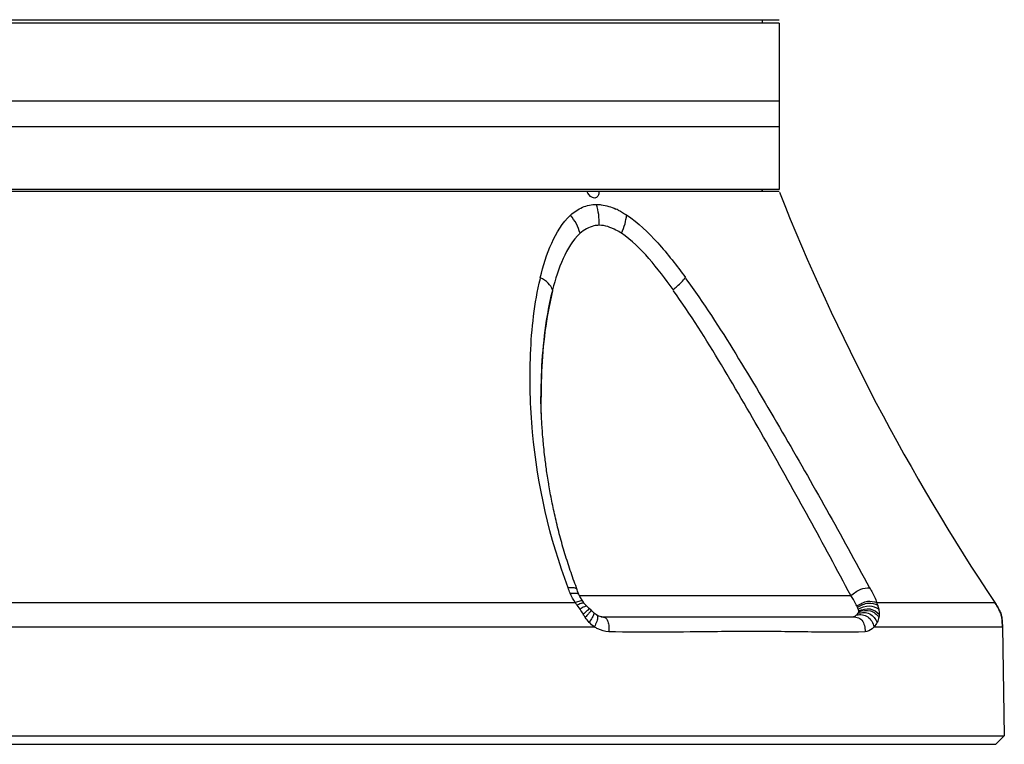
# Model space of a CAD drawing. Header units: millimetres. Extents: x 11 to 407, y 12 to 285.
# Tile 3 of 50: x 74 to 85, y 61 to 70. Entities that reach past the tile are written whole.
import ezdxf

# ---------------------------------------------------------------- set-up
doc = ezdxf.new("R2010")
doc.units = ezdxf.units.MM
doc.header["$LTSCALE"] = 23.1
doc.layers.get('0').update_dxf_attribs({"linetype": 'CONTINUOUS'})
doc.layers.add('02___PRT_ALL_AXES', color=7, linetype='CONTINUOUS')

msp = doc.modelspace()

# ---------------------------------------------------------------- linework, layer by layer
at = {"color": 7, "linetype": 'Continuous'}
for p, q in [((67.5706, 69.8821), (82.5706, 69.8821)), ((82.3706, 69.8821), (82.3706, 69.8421)), ((82.5706, 68.9221), (67.5706, 68.9221)), ((82.5706, 68.9221), (82.5706, 68.6221)), ((82.5706, 68.6221), (67.5706, 68.6221)), ((82.3706, 67.8621), (82.3706, 67.8821)), ((79.7633, 65.4511), (79.7633, 65.4475)), ((79.7633, 65.4453), (79.7633, 65.4477)), ((79.7634, 65.4296), (79.7633, 65.4453)), ((79.7636, 65.4097), (79.7634, 65.4296)), ((79.7639, 65.3873), (79.7636, 65.4097)), ((79.7647, 65.4411), (79.7647, 65.4375)), ((79.7647, 65.4353), (79.7647, 65.4377)), ((79.7648, 65.4196), (79.7647, 65.4353)), ((79.765, 65.3997), (79.7648, 65.4196)), ((79.7653, 65.3773), (79.765, 65.3997)), ((79.7642, 65.3679), (79.7639, 65.3873)), ((79.7647, 65.3473), (79.7642, 65.3679)), ((79.7652, 65.3257), (79.7647, 65.3473)), ((79.7659, 65.303), (79.7652, 65.3257)), ((79.7656, 65.3579), (79.7653, 65.3773)), ((79.7661, 65.3373), (79.7656, 65.3579)), ((79.7667, 65.2792), (79.7659, 65.303)), ((79.7666, 65.3157), (79.7661, 65.3373)), ((79.7673, 65.293), (79.7666, 65.3157)), ((79.7677, 65.2545), (79.7667, 65.2792)), ((79.7681, 65.2692), (79.7673, 65.293)), ((79.7687, 65.2288), (79.7677, 65.2545)), ((79.7691, 65.2445), (79.7681, 65.2692)), ((79.7697, 65.2088), (79.7687, 65.2288)), ((79.7701, 65.2188), (79.7691, 65.2445)), ((79.7711, 65.1988), (79.7701, 65.2188)), ((79.7721, 65.1784), (79.7711, 65.1988)), ((79.7732, 65.1573), (79.7721, 65.1784)), ((79.7744, 65.1358), (79.7732, 65.1573)), ((79.7757, 65.1137), (79.7744, 65.1358)), ((79.7771, 65.0911), (79.7757, 65.1137)), ((79.7786, 65.068), (79.7771, 65.0911)), ((79.7803, 65.0444), (79.7786, 65.068)), ((79.7821, 65.0204), (79.7803, 65.0444)), ((79.784, 64.9958), (79.7821, 65.0204)), ((79.786, 64.9708), (79.784, 64.9958)), ((79.7882, 64.9454), (79.786, 64.9708)), ((79.7905, 64.9195), (79.7882, 64.9454)), ((79.7929, 64.8931), (79.7905, 64.9195)), ((79.7946, 64.8754), (79.7929, 64.8931)), ((79.7973, 64.8483), (79.7946, 64.8754)), ((79.8001, 64.8208), (79.7973, 64.8483)), ((79.8031, 64.7929), (79.8001, 64.8208)), ((79.8063, 64.7646), (79.8031, 64.7929)), ((79.8096, 64.7358), (79.8063, 64.7646)), ((79.8119, 64.7163), (79.8096, 64.7358)), ((79.8144, 64.6965), (79.8119, 64.7163)), ((79.8169, 64.6765), (79.8144, 64.6965)), ((79.8195, 64.6563), (79.8169, 64.6765)), ((79.8222, 64.6358), (79.8195, 64.6563)), ((79.825, 64.6151), (79.8222, 64.6358)), ((79.8278, 64.5941), (79.825, 64.6151)), ((79.8309, 64.5728), (79.8278, 64.5941)), ((79.834, 64.5513), (79.8309, 64.5728)), ((79.8372, 64.5295), (79.834, 64.5513)), ((79.8405, 64.5074), (79.8372, 64.5295)), ((79.8439, 64.4852), (79.8405, 64.5074)), ((79.8475, 64.4626), (79.8439, 64.4852)), ((79.8512, 64.4399), (79.8475, 64.4626)), ((79.855, 64.417), (79.8512, 64.4399)), ((79.8649, 64.3586), (79.8609, 64.3821)), ((79.8691, 64.335), (79.8649, 64.3586)), ((79.8735, 64.3111), (79.8691, 64.335)), ((79.8779, 64.2871), (79.8735, 64.3111)), ((79.8825, 64.2629), (79.8779, 64.2871)), ((79.8872, 64.2385), (79.8825, 64.2629)), ((79.892, 64.2139), (79.8872, 64.2385)), ((79.897, 64.1892), (79.892, 64.2139)), ((79.9021, 64.1644), (79.897, 64.1892)), ((79.9073, 64.1394), (79.9021, 64.1644)), ((79.9126, 64.1143), (79.9073, 64.1394)), ((79.9181, 64.0891), (79.9126, 64.1143)), ((79.9237, 64.0637), (79.9181, 64.0891)), ((79.9294, 64.0383), (79.9237, 64.0637)), ((79.9353, 64.0127), (79.9294, 64.0383)), ((79.9413, 63.987), (79.9353, 64.0127)), ((79.9474, 63.9613), (79.9413, 63.987)), ((79.9536, 63.9354), (79.9474, 63.9613)), ((79.96, 63.9095), (79.9536, 63.9354)), ((79.9665, 63.8835), (79.96, 63.9095)), ((79.9732, 63.8575), (79.9665, 63.8835)), ((79.9799, 63.8314), (79.9732, 63.8575)), ((79.9868, 63.8052), (79.9799, 63.8314)), ((79.9938, 63.779), (79.9868, 63.8052)), ((80.001, 63.7528), (79.9938, 63.779)), ((80.0083, 63.7265), (80.001, 63.7528)), ((80.0156, 63.7003), (80.0083, 63.7265)), ((80.0232, 63.674), (80.0156, 63.7003)), ((80.0308, 63.6477), (80.0232, 63.674)), ((80.0386, 63.6214), (80.0308, 63.6477)), ((80.0464, 63.5952), (80.0386, 63.6214)), ((80.0544, 63.5689), (80.0464, 63.5952)), ((80.0626, 63.5427), (80.0544, 63.5689)), ((80.0708, 63.5165), (80.0626, 63.5427)), ((80.0918, 63.4512), (80.0833, 63.4773)), ((80.1004, 63.4251), (80.0918, 63.4512)), ((80.1091, 63.3992), (80.1004, 63.4251)), ((80.118, 63.3733), (80.1091, 63.3992)), ((80.1269, 63.3474), (80.118, 63.3733)), ((80.1359, 63.3217), (80.1269, 63.3474)), ((80.145, 63.296), (80.1359, 63.3217)), ((80.1541, 63.2705), (80.145, 63.296)), ((80.1634, 63.245), (80.1541, 63.2705)), ((80.1728, 63.2197), (80.1634, 63.245)), ((80.1822, 63.1945), (80.1728, 63.2197)), ((80.191, 63.1714), (80.1822, 63.1945)), ((80.1913, 63.1704), (80.191, 63.1714)), ((80.216, 63.1021), (83.4122, 63.1021)), ((72.6867, 63.021), (80.1673, 63.0209)), ((80.2241, 62.9412), (80.1891, 62.9898)), ((80.2746, 63.0108), (80.2552, 63.0358)), ((80.2555, 63.0355), (80.2552, 63.0358)), ((80.3113, 62.9696), (80.3026, 62.9788)), ((80.3314, 62.95), (80.3113, 62.9696)), ((83.7187, 63.021), (85.1083, 63.021)), ((80.3258, 62.9413), (80.3112, 62.9286)), ((80.3538, 62.9294), (80.3314, 62.95)), ((80.3848, 62.9011), (80.3538, 62.9294)), ((80.3848, 62.9011), (80.3848, 62.9011)), ((80.4197, 62.875), (80.42, 62.8748)), ((80.4317, 62.868), (80.42, 62.8748)), ((80.4473, 62.8606), (80.4317, 62.868)), ((80.4797, 62.8521), (83.4259, 62.8521)), ((80.4797, 62.8521), (80.4809, 62.8521)), ((72.6654, 62.7346), (80.3932, 62.7347)), ((83.6869, 62.7347), (85.1978, 62.7346)), ((85.1978, 62.7346), (85.2202, 61.4521)), ((64.9237, 61.4521), (85.2202, 61.4521)), ((85.122, 61.3521), (85.2202, 61.4521)), ((65.022, 61.3521), (85.1219, 61.3521))]:
    msp.add_line(p, q, dxfattribs=at)
for points in [[(79.8609, 64.3821), (79.8569, 64.4054), (79.855, 64.417)], [(80.0833, 63.4773), (80.0749, 63.5034), (80.0708, 63.5165)], [(80.2091, 63.1169), (80.1959, 63.1553), (80.1914, 63.1704)], [(80.2555, 63.0355), (80.2201, 63.0934), (80.209, 63.1173)], [(80.3026, 62.9788), (80.2896, 62.993), (80.2746, 63.0108)], [(80.4197, 62.875), (80.3954, 62.8923), (80.3848, 62.9011)], [(80.4803, 62.8521), (80.479, 62.8523), (80.4717, 62.8533), (80.4607, 62.8559), (80.4473, 62.8606)]]:
    msp.add_lwpolyline(points, dxfattribs=at)
for centre, radius, start, end in [((80.3147, 66.9148), 0.8095, 63.64788, 65.83967), ((83.1935, 62.8332), 0.3257, 19.78001, 24.03619), ((83.113, 62.7934), 0.6471, 17.79326, 20.58996)]:
    msp.add_arc(centre, radius, start, end, dxfattribs=at)
for points, knots in [([(80.112, 67.5819), (80.1537, 67.6193), (80.2483, 67.6839), (80.3617, 67.707), (80.4178, 67.7073)], [0, 0, 0, 0, 0.4999076, 1, 1, 1, 1]), ([(80.4507, 67.4617), (80.4506, 67.5036), (80.4485, 67.5869), (80.4278, 67.6677), (80.4165, 67.7071)], [0, 0, 0, 0, 0.5055065, 1, 1, 1, 1]), ([(80.4179, 67.7069), (80.4366, 67.707), (80.5151, 67.7021), (80.5915, 67.6779), (80.646, 67.6534)], [0, 0, 0, 0, 0.2385448, 1, 1, 1, 1]), ([(79.7555, 66.8444), (79.7894, 66.9836), (79.8709, 67.2465), (80.0152, 67.4918), (80.112, 67.5819)], [0, 0, 0, 0, 0.5200063, 1, 1, 1, 1]), ([(80.2249, 67.3673), (80.2128, 67.4051), (80.1849, 67.4822), (80.137, 67.5488), (80.112, 67.5819)], [0, 0, 0, 0, 0.4887408, 1, 1, 1, 1]), ([(80.7127, 67.3686), (80.7282, 67.4049), (80.7568, 67.4743), (80.7688, 67.5485), (80.773, 67.5835)], [0, 0, 0, 0, 0.5275105, 1, 1, 1, 1]), ([(80.773, 67.5835), (80.9095, 67.4929), (81.1547, 67.2533), (81.3634, 66.9875), (81.4666, 66.8469)], [0, 0, 0, 0, 0.4844775, 1, 1, 1, 1]), ([(80.2249, 67.3673), (80.136, 67.2875), (80.0078, 67.0637), (79.9325, 66.8276), (79.9004, 66.7023)], [0, 0, 0, 0, 0.4801707, 1, 1, 1, 1]), ([(80.4507, 67.4617), (80.4297, 67.4616), (80.3468, 67.4523), (80.2716, 67.4076), (80.2249, 67.3673)], [0, 0, 0, 0, 0.2536117, 1, 1, 1, 1]), ([(80.7127, 67.3686), (80.6915, 67.3821), (80.6113, 67.4286), (80.5188, 67.4619), (80.4507, 67.4617)], [0, 0, 0, 0, 0.2690138, 1, 1, 1, 1]), ([(81.3207, 66.7047), (81.2303, 66.831), (81.0478, 67.0695), (80.8342, 67.2882), (80.7127, 67.3686)], [0, 0, 0, 0, 0.5159634, 1, 1, 1, 1]), ([(80.0856, 63.1936), (79.8629, 63.7789), (79.6565, 64.7048), (79.6192, 65.9373), (79.687, 66.5441), (79.7569, 66.8344)], [0, 0, 0, 0, 0.5082433, 0.7576425, 1, 1, 1, 1]), ([(79.9004, 66.7023), (79.8882, 66.7306), (79.8511, 66.7916), (79.7889, 66.826), (79.7555, 66.8444)], [0, 0, 0, 0, 0.4460533, 1, 1, 1, 1]), ([(81.3207, 66.7047), (81.3362, 66.7175), (81.3887, 66.7606), (81.4373, 66.809), (81.4666, 66.8469)], [0, 0, 0, 0, 0.2952492, 1, 1, 1, 1]), ([(81.468, 66.8369), (81.6778, 66.5501), (82.0641, 65.9497), (82.7823, 64.7329), (83.3022, 63.8112), (83.6337, 63.1945)], [0, 0, 0, 0, 0.251428, 0.5045627, 1, 1, 1, 1]), ([(79.9004, 66.7023), (79.8749, 66.6026), (79.7898, 66.1906), (79.7631, 65.7683), (79.7633, 65.451)], [0, 0, 0, 0, 0.2450137, 1, 1, 1, 1]), ([(79.9018, 66.6923), (79.8763, 66.5926), (79.7912, 66.1806), (79.7645, 65.7583), (79.7647, 65.441)], [0, 0, 0, 0, 0.2450137, 1, 1, 1, 1]), ([(83.4122, 63.1021), (83.0911, 63.7108), (82.5887, 64.6203), (81.8961, 65.8206), (81.5245, 66.4123), (81.3221, 66.6947)], [0, 0, 0, 0, 0.4965395, 0.7493399, 1, 1, 1, 1]), ([(80.191, 63.1714), (80.1859, 63.1846), (80.1426, 63.1982), (80.1084, 63.1948), (80.0856, 63.1936)], [0, 0, 0, 0, 0.3825254, 1, 1, 1, 1]), ([(83.4122, 63.1021), (83.449, 63.1311), (83.515, 63.182), (83.599, 63.1971), (83.6337, 63.1945)], [0, 0, 0, 0, 0.5735171, 1, 1, 1, 1]), ([(83.6337, 63.1945), (83.6427, 63.1801), (83.6748, 63.1242), (83.7022, 63.0655), (83.7187, 63.021)], [0, 0, 0, 0, 0.2636228, 1, 1, 1, 1]), ([(80.1067, 63.1306), (80.1291, 63.132), (80.1602, 63.1356), (80.2039, 63.129), (80.209, 63.1173)], [0, 0, 0, 0, 0.6386326, 1, 1, 1, 1]), ([(83.4837, 62.9815), (83.4793, 62.9911), (83.4585, 63.0331), (83.4332, 63.0727), (83.4122, 63.1021)], [0, 0, 0, 0, 0.2268431, 1, 1, 1, 1]), ([(80.2552, 63.0358), (80.2486, 63.0441), (80.2106, 63.0358), (80.1859, 63.0273), (80.1673, 63.0209)], [0, 0, 0, 0, 0.3486445, 1, 1, 1, 1]), ([(80.2458, 63.012), (80.2415, 63.0108), (80.2222, 63.0046), (80.2036, 62.9963), (80.1891, 62.9898)], [0, 0, 0, 0, 0.2190415, 1, 1, 1, 1]), ([(80.3026, 62.9788), (80.3005, 62.981), (80.2889, 62.9788), (80.2643, 62.9666), (80.2409, 62.9519), (80.2241, 62.9412)], [0, 0, 0, 0, 0.1047636, 0.3237697, 1, 1, 1, 1]), ([(80.2746, 63.0108), (80.2736, 63.0121), (80.2647, 63.0175), (80.2538, 63.0141), (80.2458, 63.012)], [0, 0, 0, 0, 0.1681184, 1, 1, 1, 1]), ([(83.4837, 62.9815), (83.523, 63.0048), (83.5978, 63.0501), (83.6848, 63.0338), (83.719, 63.0201)], [0, 0, 0, 0, 0.5531768, 1, 1, 1, 1]), ([(83.491, 62.9658), (83.5308, 62.9878), (83.6084, 63.0306), (83.695, 63.0075), (83.7291, 62.9911)], [0, 0, 0, 0, 0.5462284, 1, 1, 1, 1]), ([(83.5, 62.9434), (83.5411, 62.9624), (83.6241, 62.9989), (83.7087, 62.9637), (83.7417, 62.9424)], [0, 0, 0, 0, 0.5357469, 1, 1, 1, 1]), ([(85.1616, 62.9324), (85.1504, 62.9552), (85.1324, 62.9847), (85.1133, 63.0134), (85.1083, 63.021)], [0, 0, 0, 0, 0.7367714, 1, 1, 1, 1]), ([(85.1083, 63.021), (85.1133, 63.0134), (85.1324, 62.9847), (85.1504, 62.9552), (85.1616, 62.9324)], [0, 0, 0, 0, 0.2632286, 1, 1, 1, 1]), ([(80.3112, 62.9286), (80.3076, 62.9253), (80.2912, 62.9103), (80.2749, 62.8951), (80.2622, 62.8833)], [0, 0, 0, 0, 0.2180853, 1, 1, 1, 1]), ([(80.3333, 62.9006), (80.3299, 62.8965), (80.3144, 62.878), (80.2984, 62.8598), (80.2859, 62.8458)], [0, 0, 0, 0, 0.2207853, 1, 1, 1, 1]), ([(80.3344, 62.9472), (80.3337, 62.9478), (80.3301, 62.9442), (80.3277, 62.9429), (80.3258, 62.9413)], [0, 0, 0, 0, 0.2661588, 1, 1, 1, 1]), ([(80.3871, 62.8872), (80.384, 62.872), (80.3648, 62.838), (80.3442, 62.8065), (80.3314, 62.7879)], [0, 0, 0, 0, 0.409073, 1, 1, 1, 1]), ([(80.3534, 62.9273), (80.3528, 62.9259), (80.3466, 62.9166), (80.3395, 62.908), (80.3333, 62.9006)], [0, 0, 0, 0, 0.137555, 1, 1, 1, 1]), ([(80.3538, 62.9294), (80.354, 62.9292), (80.3539, 62.9283), (80.3536, 62.9277), (80.3534, 62.9273)], [0, 0, 0, 0, 0.3305278, 1, 1, 1, 1]), ([(80.4314, 62.8517), (80.4326, 62.8341), (80.4206, 62.793), (80.4034, 62.756), (80.3932, 62.7347)], [0, 0, 0, 0, 0.4278211, 1, 1, 1, 1]), ([(80.5002, 62.8504), (80.5116, 62.8482), (80.5367, 62.8352), (80.5572, 62.7926), (80.5644, 62.7383), (80.5631, 62.6983), (80.5623, 62.6772)], [0, 0, 0, 0, 0.1765948, 0.3971816, 0.6822498, 1, 1, 1, 1]), ([(83.4259, 62.8521), (83.4407, 62.8521), (83.4616, 62.8599), (83.4774, 62.8729), (83.4816, 62.8768)], [0, 0, 0, 0, 0.7218364, 1, 1, 1, 1]), ([(83.4259, 62.8521), (83.4471, 62.8521), (83.4899, 62.8517), (83.5714, 62.8022), (83.5793, 62.7243), (83.5815, 62.6772)], [0, 0, 0, 0, 0.2374869, 0.4712121, 1, 1, 1, 1]), ([(83.4816, 62.8768), (83.5042, 62.8787), (83.55, 62.8822), (83.6405, 62.8491), (83.673, 62.7789), (83.6869, 62.7347)], [0, 0, 0, 0, 0.2468142, 0.4952207, 1, 1, 1, 1]), ([(83.4982, 62.896), (83.5211, 62.9), (83.5671, 62.9079), (83.6594, 62.8886), (83.7037, 62.8284), (83.7231, 62.7887)], [0, 0, 0, 0, 0.2569661, 0.5119682, 1, 1, 1, 1]), ([(83.5064, 62.9128), (83.5065, 62.9145), (83.5079, 62.9178), (83.5059, 62.9215), (83.5044, 62.9221)], [0, 0, 0, 0, 0.5191249, 1, 1, 1, 1]), ([(83.5062, 62.9236), (83.5489, 62.9389), (83.6388, 62.9659), (83.7182, 62.9133), (83.7472, 62.8844)], [0, 0, 0, 0, 0.5255334, 1, 1, 1, 1]), ([(83.5064, 62.9128), (83.5503, 62.9255), (83.645, 62.9461), (83.7182, 62.8806), (83.7433, 62.8468)], [0, 0, 0, 0, 0.5208213, 1, 1, 1, 1]), ([(80.5623, 62.6772), (80.5178, 62.6795), (80.4579, 62.6961), (80.4061, 62.7262), (80.3932, 62.7347)], [0, 0, 0, 0, 0.7426474, 1, 1, 1, 1]), ([(83.6869, 62.7347), (83.6793, 62.7264), (83.6503, 62.6983), (83.6107, 62.6796), (83.5815, 62.6772)], [0, 0, 0, 0, 0.2759774, 1, 1, 1, 1]), ([(85.1978, 62.7346), (85.1977, 62.7439), (85.1969, 62.779), (85.1949, 62.8142), (85.1909, 62.8397)], [0, 0, 0, 0, 0.2634079, 1, 1, 1, 1]), ([(85.1909, 62.8397), (85.1922, 62.8315), (85.1965, 62.7966), (85.1974, 62.7614), (85.1978, 62.7346)], [0, 0, 0, 0, 0.2379586, 1, 1, 1, 1]), ([(82.2327, 62.68), (82.1027, 62.68), (81.5459, 62.6767), (80.9889, 62.6646), (80.5623, 62.6771)], [0, 0, 0, 0, 0.2335473, 1, 1, 1, 1]), ([(83.5815, 62.6771), (83.3717, 62.6675), (82.9218, 62.6746), (82.4723, 62.68), (82.2327, 62.68)], [0, 0, 0, 0, 0.467034, 1, 1, 1, 1])]:
    msp.add_open_spline(points, degree=3, knots=knots, dxfattribs=at)
for points in [[(80.674, 67.6402), (80.7081, 67.6234), (80.7411, 67.6042), (80.773, 67.5835)], [(80.1067, 63.1306), (80.0979, 63.1509), (80.0907, 63.1721), (80.0856, 63.1936)], [(80.1673, 63.0209), (80.1436, 63.0553), (80.1229, 63.0921), (80.1066, 63.1306)], [(80.1891, 62.9898), (80.1817, 63.0001), (80.1744, 63.0105), (80.1673, 63.0209)], [(83.491, 62.9658), (83.4903, 62.9715), (83.4849, 62.9763), (83.4855, 62.982)], [(83.7291, 62.9911), (83.7342, 62.9751), (83.7385, 62.9589), (83.7417, 62.9424)], [(80.2622, 62.8833), (80.2502, 62.903), (80.2374, 62.9223), (80.2241, 62.9412)], [(80.2859, 62.8458), (80.2776, 62.8581), (80.2698, 62.8706), (80.2622, 62.8833)], [(80.3314, 62.7879), (80.3147, 62.8059), (80.2996, 62.8254), (80.2859, 62.8458)], [(80.3848, 62.9011), (80.3883, 62.898), (80.388, 62.8918), (80.3871, 62.8872)], [(80.42, 62.8748), (80.4272, 62.8702), (80.4308, 62.8603), (80.4314, 62.8517)], [(80.4745, 62.8521), (80.4831, 62.8521), (80.4917, 62.8521), (80.5002, 62.8504)], [(83.4816, 62.8768), (83.4878, 62.8826), (83.4933, 62.8891), (83.4982, 62.896)], [(83.4982, 62.896), (83.5019, 62.901), (83.5052, 62.9067), (83.5064, 62.9128)], [(83.5062, 62.9236), (83.5046, 62.9303), (83.5023, 62.9369), (83.5, 62.9434)], [(83.7433, 62.8468), (83.7393, 62.8267), (83.7323, 62.807), (83.7231, 62.7887)], [(83.7417, 62.9424), (83.7453, 62.9233), (83.7474, 62.9038), (83.7472, 62.8844)], [(83.7472, 62.8844), (83.7472, 62.8718), (83.7458, 62.8592), (83.7433, 62.8468)], [(85.182, 62.8808), (85.1769, 62.8986), (85.1698, 62.9158), (85.1616, 62.9324)], [(85.1616, 62.9324), (85.1698, 62.9158), (85.1769, 62.8986), (85.182, 62.8808)], [(85.1909, 62.8397), (85.1888, 62.8536), (85.1859, 62.8674), (85.182, 62.8808)], [(85.182, 62.8808), (85.1859, 62.8674), (85.1888, 62.8536), (85.1909, 62.8397)], [(80.3932, 62.7347), (80.3707, 62.75), (80.35, 62.7681), (80.3314, 62.7879)], [(83.7231, 62.7887), (83.7134, 62.7693), (83.7013, 62.7509), (83.6869, 62.7347)]]:
    msp.add_open_spline(points, degree=3, dxfattribs=at)
at = {"layer": '02___PRT_ALL_AXES', "color": 7, "linetype": 'Continuous'}
for p, q in [((82.5706, 69.8421), (67.5706, 69.8421)), ((82.3706, 69.8821), (82.3706, 69.8421)), ((82.5706, 69.8421), (82.5706, 68.9221)), ((82.5706, 68.9221), (67.5706, 68.9221)), ((82.5706, 68.6221), (82.5706, 67.8821)), ((67.5706, 67.8621), (82.5706, 67.8621)), ((82.5706, 67.8821), (67.5712, 67.8821)), ((82.3706, 67.8821), (82.3706, 67.8621))]:
    msp.add_line(p, q, dxfattribs=at)
msp.add_arc((106.7334, 77.4555), 26, 201.67607, 213.72262, dxfattribs=at)
for points, knots in [([(80.3965, 67.7821), (80.3875, 67.7821), (80.3457, 67.7937), (80.3171, 67.8318), (80.3041, 67.8621)], [0, 0, 0, 0, 0.2139615, 1, 1, 1, 1]), ([(80.4427, 67.8621), (80.4453, 67.8433), (80.446, 67.8055), (80.4115, 67.7821), (80.3965, 67.7821)], [0, 0, 0, 0, 0.5573622, 1, 1, 1, 1])]:
    msp.add_open_spline(points, degree=3, knots=knots, dxfattribs=at)

doc.saveas('drawing.dxf')
